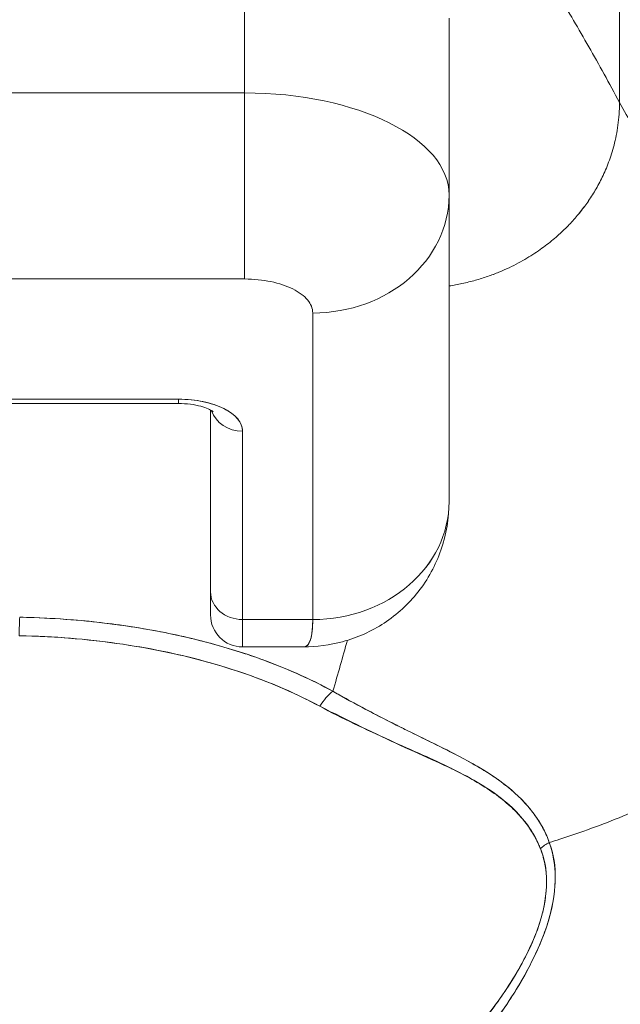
# Model space of a CAD drawing. Header units: inches. Extents: x 16 to 427, y 4 to 276.
# Tile 35 of 111: x 198.025 to 198.372, y 94.223 to 94.792. Entities that reach past the tile are written whole.
import ezdxf

# ---------------------------------------------------------------- set-up
doc = ezdxf.new("R2010")
doc.units = ezdxf.units.IN
doc.header["$LTSCALE"] = 26
doc.header["$MEASUREMENT"] = 0
doc.layers.get('0').update_dxf_attribs({"lineweight": 0})
doc.layers.add('Dimension (ANSI)', color=7, linetype='Continuous', lineweight=5)
doc.layers.add('Visible (ANSI)', color=7, linetype='Continuous', lineweight=5)
doc.styles.add('ROMANS', font='tahoma.ttf')
doc.dimstyles.new('Default (ANSI)', dxfattribs={"dimscale": 26, "dimtxt": 0.07, "dimasz": 0.07, "dimexe": 0.125, "dimexo": 0.0625, "dimgap": 0.031496, "dimtad": 0, "dimtih": 1, "dimtoh": 1, "dimrnd": 1e-08, "dimzin": 0, "dimdsep": 46, "dimtxsty": 'ROMANS', "dimblk": 'Filled-1', "dimcen": 0.09, "dimdle": 0.393701, "dimclrd": 256, "dimclre": 256, "dimclrt": 256, "dimadec": 0, "dimazin": 0, "dimtfac": 0.928571, "dimtofl": 0, "dimtmove": 0, "dimatfit": 3, "dimfxl": 1, "dimtolj": 1, "dimtzin": 0, "dimlwd": -1, "dimlwe": -1, "dimarcsym": 0})

# ---------------------------------------------------------------- blocks, each defined once
blk = doc.blocks.new('Filled-1')
at = {"color": 0}
for p, q in [((0, 0), (-1, 0.17857)), ((-1, 0.17857), (-1, -0.17857)), ((-1, 0), (0, 0)), ((-1, -0.17857), (0, 0))]:
    blk.add_line(p, q, dxfattribs=at)
at = {"color": 0, "flags": 128}
blk.add_lwpolyline([(-1, -0.17857), (0, 0), (-1, 0.17857), (-1, -0.17857)], dxfattribs=at)
at = {"color": 0}
blk.add_solid([(-1, -0.17857), (0, 0), (-1, 0.17857), (-1, -0.17857)], dxfattribs=at)
blk = doc.blocks.new('*D24')
at = {"layer": 'Defpoints', "color": 0, "transparency": 16777216}
for p in [(165.12896, 97.56906), (165.12896, 92.86605), (200.56646, 92.86605)]:
    blk.add_point(p, dxfattribs=at)
at = {"layer": 'Dimension (ANSI)', "transparency": 16777216}
for p, q in [((165.12896, 94.49105), (165.12896, 100.81906)), ((200.56646, 94.49105), (200.56646, 100.81906)), ((166.94896, 97.56906), (174.40474, 97.56906)), ((198.74646, 97.56906), (191.29069, 97.56906))]:
    blk.add_line(p, q, dxfattribs=at)
at = {"layer": 'Dimension (ANSI)', "transparency": 16777216, "xscale": 1.820000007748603, "yscale": 1.820000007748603, "zscale": 1.820000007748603, "rotation": 180}
blk.add_blockref('Filled-1', (165.12896, 97.56906), dxfattribs=at)
at = {"layer": 'Dimension (ANSI)', "transparency": 16777216, "xscale": 1.820000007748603, "yscale": 1.820000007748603, "zscale": 1.820000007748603}
blk.add_blockref('Filled-1', (200.56646, 97.56906), dxfattribs=at)
at = {"layer": 'Dimension (ANSI)', "transparency": 16777216, "insert": (182.84771, 97.56906), "char_height": 1.82, "attachment_point": 5, "style": 'ROMANS'}
blk.add_mtext('\\A1;\\fTahoma|b0|i0;\\H1.8200;35.44\\P\\fTahoma|b0|i0;\\H1.8200;DOOR WIDTH', dxfattribs=at)
blk = doc.blocks.new('*D25')
at = {"layer": 'Defpoints', "color": 0, "transparency": 16777216}
for p in [(201.25596, 97.56906), (200.56646, 92.86605), (201.25596, 91.78442)]:
    blk.add_point(p, dxfattribs=at)
at = {"layer": 'Dimension (ANSI)', "transparency": 16777216}
for p, q in [((200.56646, 94.49105), (200.56646, 100.81906)), ((201.25596, 93.40942), (201.25596, 100.81906)), ((198.74646, 97.56906), (196.92646, 97.56906)), ((203.07596, 97.56906), (204.89596, 97.56906))]:
    blk.add_line(p, q, dxfattribs=at)
at = {"layer": 'Dimension (ANSI)', "transparency": 16777216, "xscale": 1.820000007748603, "yscale": 1.820000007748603, "zscale": 1.820000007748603}
blk.add_blockref('Filled-1', (200.56646, 97.56906), dxfattribs=at)
at = {"layer": 'Dimension (ANSI)', "transparency": 16777216, "xscale": 1.820000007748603, "yscale": 1.820000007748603, "zscale": 1.820000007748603, "rotation": 180}
blk.add_blockref('Filled-1', (201.25596, 97.56906), dxfattribs=at)
at = {"layer": 'Dimension (ANSI)', "transparency": 16777216, "insert": (208.96984, 97.56906), "char_height": 1.82, "attachment_point": 5, "style": 'ROMANS'}
blk.add_mtext('\\A1;(0.69)', dxfattribs=at)

msp = doc.modelspace()

# ---------------------------------------------------------------- linework, layer by layer
at = {"layer": 'Visible (ANSI)'}
for p, q in [((198.37109, 95.1741), (198.37109, 94.74384)), ((198.37109, 94.74384), (198.37109, 95.1741)), ((198.15456, 94.74937), (198.15456, 94.85166)), ((198.15456, 94.85166), (198.15456, 94.74937)), ((198.27267, 94.69032), (198.27267, 94.7926)), ((198.27267, 94.7926), (198.27267, 94.69032)), ((197.60337, 94.74937), (198.15455, 94.74937)), ((198.15456, 94.74937), (197.60337, 94.74937)), ((198.15455, 94.64181), (198.15455, 94.74937)), ((198.15456, 94.64181), (198.15456, 94.74937)), ((198.15456, 94.64181), (198.15456, 94.74937)), ((198.27267, 94.51315), (198.27267, 94.69032)), ((198.27267, 94.69032), (198.27267, 94.51315)), ((197.60337, 94.64181), (198.15456, 94.64181)), ((198.15455, 94.64181), (197.60337, 94.64181)), ((198.19393, 94.44496), (198.19393, 94.62212)), ((198.19393, 94.62212), (198.19393, 94.44496)), ((198.11637, 94.57232), (197.927, 94.57232)), ((197.927, 94.57232), (198.11637, 94.57232)), ((197.927, 94.56984), (198.11637, 94.56984)), ((198.11637, 94.56984), (198.11637, 94.57232)), ((198.11637, 94.57232), (198.11637, 94.56984)), ((198.13487, 94.46098), (198.13487, 94.56606)), ((198.13487, 94.56606), (198.13487, 94.46098)), ((198.15337, 94.44496), (198.15337, 94.55382)), ((198.15337, 94.55382), (198.15337, 94.44496)), ((198.13487, 94.46098), (198.13487, 94.44764)), ((198.15337, 94.44496), (198.15337, 94.42914)), ((198.15337, 94.44496), (198.19393, 94.44496)), ((198.19393, 94.44496), (198.15337, 94.44496)), ((198.15337, 94.42914), (198.15337, 94.44496)), ((198.18867, 94.42914), (198.15337, 94.42914)), ((198.2333, 94.38846), (198.2333, 94.3885)), ((198.2333, 94.3885), (198.2333, 94.38846)), ((198.2333, 94.37748), (198.2333, 94.37749)), ((198.2333, 94.37749), (198.2333, 94.37748)), ((198.26168, 94.36446), (198.26168, 94.36472))]:
    msp.add_line(p, q, dxfattribs=at)
msp.add_arc((198.15337, 94.44764), 0.0185, 180, 270, dxfattribs=at)
for centre, major_axis, ratio, start_param, end_param in [((198.15456, 94.69032), (0.11811, 0), 0.5, 0, 1.570796), ((198.19393, 94.69032), (0.07874, 0), 0.866025, 4.712389, 6.283185), ((198.11637, 94.55382), (0.03701, 0), 0.5, 0, 1.570796), ((198.15337, 94.56984), (-0.0185, 0), 0.866025, 0.262731, 1.570796), ((198.15337, 94.56984), (-0.0185, 0), 0.866025, 0.262731, 1.570796), ((198.19393, 94.51315), (0.07874, 0), 0.866025, 4.712389, 6.283185), ((198.19392, 94.51315), (0.07874, 0), 0.865826, 4.712395, 6.283129), ((198.15337, 94.46098), (-0.0185, 0), 0.866025, 0, 1.570796), ((198.15337, 94.46098), (-0.0185, 0), 0.866025, 0, 1.570796), ((198.02463, 94.43029), (-0.00038, -0.02007), 0.025243, 3.788594, 4.444262), ((198.2056, 94.38799), (0.00951, 0.01768), 0.499899, 0.822765, 1.452292), ((198.2056, 94.38799), (-0.00951, -0.01768), 0.499898, 3.964358, 4.593885), ((198.33856, 94.30272), (0.01865, 0.00744), 0.769737, 1.694033, 2.011377), ((198.33855, 94.30272), (-0.01865, -0.00744), 0.7697, 4.835385, 5.152769)]:
    msp.add_ellipse(centre, major_axis=major_axis, ratio=ratio, start_param=start_param, end_param=end_param, dxfattribs=at)
for points, knots in [([(198.27267, 94.90483), (198.27267, 94.90483), (198.27347, 94.90359), (198.27497, 94.9013), (198.27647, 94.899), (198.27867, 94.89565), (198.28145, 94.89139), (198.28423, 94.88714), (198.2876, 94.88199), (198.29144, 94.87608), (198.29528, 94.87018), (198.2996, 94.86352), (198.30429, 94.85623), (198.30897, 94.84894), (198.31402, 94.84102), (198.31933, 94.83257), (198.32464, 94.82413), (198.33021, 94.81515), (198.33592, 94.80571), (198.34163, 94.79627), (198.3475, 94.78637), (198.35339, 94.77605), (198.35929, 94.76573), (198.36523, 94.755), (198.37109, 94.74384)], [0, 0, 0, 0, 0.125, 0.125, 0.125, 0.25, 0.25, 0.25, 0.375, 0.375, 0.375, 0.5, 0.5, 0.5, 0.625, 0.625, 0.625, 0.75, 0.75, 0.75, 0.875, 0.875, 0.875, 1, 1, 1, 1]), ([(198.37109, 94.74384), (198.36523, 94.755), (198.35929, 94.76573), (198.35339, 94.77605), (198.3475, 94.78637), (198.34163, 94.79627), (198.33592, 94.80571), (198.33021, 94.81515), (198.32464, 94.82413), (198.31933, 94.83257), (198.31402, 94.84102), (198.30897, 94.84894), (198.30429, 94.85623), (198.2996, 94.86352), (198.29528, 94.87018), (198.29144, 94.87608), (198.2876, 94.88199), (198.28423, 94.88714), (198.28145, 94.89139), (198.27867, 94.89565), (198.27647, 94.899), (198.27497, 94.9013), (198.27347, 94.90359), (198.27267, 94.90483), (198.27267, 94.90483)], [0, 0, 0, 0, 0.125, 0.125, 0.125, 0.25, 0.25, 0.25, 0.375, 0.375, 0.375, 0.5, 0.5, 0.5, 0.625, 0.625, 0.625, 0.75, 0.75, 0.75, 0.875, 0.875, 0.875, 1, 1, 1, 1]), ([(198.27267, 94.63777), (198.27524, 94.63817), (198.27772, 94.63863), (198.28012, 94.63915), (198.28281, 94.63973), (198.28538, 94.64037), (198.28785, 94.64107), (198.29031, 94.64176), (198.29267, 94.6425), (198.29493, 94.64328), (198.29718, 94.64406), (198.29934, 94.64487), (198.3014, 94.64572), (198.30347, 94.64656), (198.30544, 94.64744), (198.30732, 94.64833), (198.30921, 94.64922), (198.31101, 94.65013), (198.31273, 94.65105), (198.31445, 94.65197), (198.3161, 94.6529), (198.31767, 94.65384), (198.31924, 94.65478), (198.32075, 94.65572), (198.32219, 94.65667), (198.32363, 94.65762), (198.32501, 94.65857), (198.32633, 94.65952), (198.32765, 94.66048), (198.32892, 94.66144), (198.33013, 94.66239), (198.33257, 94.66431), (198.33481, 94.66622), (198.3369, 94.66814), (198.33899, 94.67007), (198.34094, 94.672), (198.34278, 94.67396), (198.34461, 94.67592), (198.34635, 94.6779), (198.348, 94.67994), (198.34965, 94.68198), (198.35122, 94.68407), (198.35274, 94.68625), (198.35426, 94.68843), (198.35572, 94.6907), (198.35712, 94.69309), (198.35853, 94.69548), (198.35988, 94.698), (198.36117, 94.70069), (198.36247, 94.70338), (198.3637, 94.70624), (198.36485, 94.70931), (198.36599, 94.71239), (198.36704, 94.71568), (198.36796, 94.71922), (198.36887, 94.72277), (198.36966, 94.72658), (198.37021, 94.73067), (198.37077, 94.73477), (198.37109, 94.73915), (198.37109, 94.74384)], [0.0658264, 0.0658264, 0.0658264, 0.0658264, 0.09375, 0.09375, 0.09375, 0.125, 0.125, 0.125, 0.15625, 0.15625, 0.15625, 0.1875, 0.1875, 0.1875, 0.21875, 0.21875, 0.21875, 0.25, 0.25, 0.25, 0.28125, 0.28125, 0.28125, 0.3125, 0.3125, 0.3125, 0.34375, 0.34375, 0.34375, 0.375, 0.375, 0.375, 0.4375, 0.4375, 0.4375, 0.5, 0.5, 0.5, 0.5625, 0.5625, 0.5625, 0.625, 0.625, 0.625, 0.6875, 0.6875, 0.6875, 0.75, 0.75, 0.75, 0.8125, 0.8125, 0.8125, 0.875, 0.875, 0.875, 0.9375, 0.9375, 0.9375, 1, 1, 1, 1]), ([(198.37109, 94.74384), (198.37109, 94.73915), (198.37044, 94.73039), (198.36809, 94.71897), (198.36494, 94.7091), (198.36123, 94.70052), (198.35718, 94.69296), (198.3528, 94.68617), (198.34808, 94.67989), (198.34288, 94.67394), (198.33705, 94.66813), (198.33145, 94.66335), (198.32638, 94.65952), (198.32225, 94.65666), (198.31774, 94.65383), (198.31281, 94.65104), (198.30741, 94.64831), (198.3015, 94.64569), (198.29503, 94.64324), (198.28795, 94.64102), (198.28051, 94.63915), (198.27524, 94.63817), (198.27267, 94.63777)], [0, 0, 0, 0, 0.0625, 0.125, 0.1875, 0.25, 0.3125, 0.375, 0.4375, 0.5, 0.5625, 0.625, 0.65625, 0.6875, 0.71875, 0.75, 0.78125, 0.8125, 0.84375, 0.875, 0.90625, 0.9341736, 0.9341736, 0.9341736, 0.9341736]), ([(198.37109, 94.74384), (198.37604, 94.73441), (198.38165, 94.72585), (198.38781, 94.71793), (198.39397, 94.71), (198.4007, 94.7027), (198.40789, 94.69581), (198.41508, 94.68892), (198.42274, 94.68244), (198.43077, 94.67614), (198.4388, 94.66984), (198.44721, 94.66373), (198.4559, 94.6576), (198.4646, 94.65146), (198.47357, 94.64531), (198.48274, 94.63895), (198.49191, 94.63259), (198.50127, 94.62601), (198.51073, 94.61906), (198.52019, 94.6121), (198.52975, 94.60476), (198.53932, 94.59689), (198.54888, 94.58903), (198.55845, 94.58063), (198.56794, 94.57157)], [0, 0, 0, 0, 0.125006, 0.125006, 0.125006, 0.250011, 0.250011, 0.250011, 0.375017, 0.375017, 0.375017, 0.500022, 0.500022, 0.500022, 0.625028, 0.625028, 0.625028, 0.750033, 0.750033, 0.750033, 0.875039, 0.875039, 0.875039, 1, 1, 1, 1]), ([(198.56794, 94.57157), (198.55845, 94.58063), (198.54887, 94.58903), (198.53931, 94.5969), (198.52974, 94.60477), (198.52018, 94.61211), (198.51072, 94.61906), (198.50126, 94.62602), (198.4919, 94.63259), (198.48273, 94.63895), (198.47357, 94.64532), (198.46459, 94.65147), (198.4559, 94.6576), (198.44721, 94.66373), (198.4388, 94.66984), (198.43077, 94.67614), (198.42273, 94.68244), (198.41508, 94.68892), (198.40789, 94.69581), (198.4007, 94.7027), (198.39397, 94.71), (198.38781, 94.71793), (198.38165, 94.72585), (198.37604, 94.73441), (198.37109, 94.74384)], [0, 0, 0, 0, 0.124999, 0.124999, 0.124999, 0.25, 0.25, 0.25, 0.375, 0.375, 0.375, 0.5, 0.5, 0.5, 0.625, 0.625, 0.625, 0.75, 0.75, 0.75, 0.875, 0.875, 0.875, 1, 1, 1, 1]), ([(198.15456, 94.64181), (198.16001, 94.64176), (198.16502, 94.64126), (198.1697, 94.64029), (198.17438, 94.63931), (198.17874, 94.63785), (198.18238, 94.63603), (198.18602, 94.63421), (198.18894, 94.63203), (198.19089, 94.62969), (198.19284, 94.62735), (198.19382, 94.62485), (198.19393, 94.62212)], [0, 0, 0, 0, 0.25, 0.25, 0.25, 0.5, 0.5, 0.5, 0.75, 0.75, 0.75, 1, 1, 1, 1]), ([(198.15337, 94.55382), (198.15331, 94.55635), (198.1524, 94.55868), (198.15057, 94.56089), (198.14874, 94.56309), (198.14599, 94.56518), (198.14253, 94.5669), (198.13907, 94.56863), (198.13491, 94.57001), (198.13049, 94.57092), (198.12608, 94.57183), (198.12142, 94.57229), (198.11637, 94.57232)], [0, 0, 0, 0, 0.25, 0.25, 0.25, 0.5, 0.5, 0.5, 0.75, 0.75, 0.75, 1, 1, 1, 1]), ([(198.11637, 94.56984), (198.11872, 94.56984), (198.12107, 94.56969), (198.12546, 94.56912), (198.1275, 94.56871), (198.13095, 94.56776), (198.13239, 94.56723), (198.13454, 94.56627), (198.1353, 94.56583), (198.13619, 94.56522), (198.13638, 94.56503), (198.13638, 94.56503)], [4.713492, 4.713492, 4.713492, 4.713492, 4.967802, 4.967802, 5.216068, 5.216068, 5.446392, 5.446392, 5.650549, 5.650549, 5.825911, 5.825911, 5.825911, 5.825911]), ([(198.33058, 94.31606), (198.33259, 94.31667), (198.3346, 94.3173), (198.3366, 94.31794), (198.34279, 94.31993), (198.34893, 94.32203), (198.355, 94.32426), (198.3611, 94.32649), (198.36714, 94.32884), (198.37309, 94.3313), (198.37908, 94.33378), (198.38498, 94.33638), (198.39078, 94.33908), (198.393, 94.34011), (198.3952, 94.34116), (198.39739, 94.34223), (198.40675, 94.34679), (198.41582, 94.35163), (198.42457, 94.35673), (198.43, 94.35989), (198.43531, 94.36316), (198.44049, 94.36652), (198.44568, 94.36989), (198.45074, 94.37335), (198.45565, 94.3769), (198.46057, 94.38045), (198.46535, 94.3841), (198.46998, 94.38782), (198.4746, 94.39154), (198.47908, 94.39534), (198.48341, 94.39923), (198.49039, 94.40549), (198.497, 94.41195), (198.5032, 94.41862), (198.50463, 94.42015), (198.50603, 94.42169), (198.50741, 94.42324), (198.51465, 94.43137), (198.5213, 94.43978), (198.52732, 94.44842), (198.53138, 94.45423), (198.53515, 94.46015), (198.53862, 94.46615), (198.54016, 94.46881), (198.54164, 94.47148), (198.54306, 94.47416), (198.54751, 94.48258), (198.55137, 94.49116), (198.55467, 94.49989), (198.55689, 94.50581), (198.55886, 94.5118), (198.56054, 94.51786), (198.56121, 94.52025), (198.56183, 94.52265), (198.56241, 94.52505), (198.56432, 94.53304), (198.56574, 94.5411), (198.56665, 94.54909), (198.56752, 94.55669), (198.56794, 94.56422), (198.56794, 94.57157)], [0, 0, 0, 0, 0.014459, 0.014459, 0.014459, 0.059138, 0.059138, 0.059138, 0.104088, 0.104088, 0.104088, 0.149346, 0.149346, 0.149346, 0.166667, 0.166667, 0.166667, 0.24084, 0.24084, 0.24084, 0.286952, 0.286952, 0.286952, 0.333189, 0.333189, 0.333189, 0.379462, 0.379462, 0.379462, 0.425634, 0.425634, 0.425634, 0.5, 0.5, 0.5, 0.517058, 0.517058, 0.517058, 0.606463, 0.606463, 0.606463, 0.666667, 0.666667, 0.666667, 0.693307, 0.693307, 0.693307, 0.776792, 0.776792, 0.776792, 0.833333, 0.833333, 0.833333, 0.855634, 0.855634, 0.855634, 0.929684, 0.929684, 0.929684, 1, 1, 1, 1]), ([(198.56794, 94.57157), (198.56794, 94.56423), (198.56752, 94.55669), (198.56665, 94.54909), (198.56574, 94.5411), (198.56432, 94.53304), (198.56241, 94.52505), (198.56183, 94.52266), (198.56122, 94.52028), (198.56056, 94.51791), (198.55887, 94.51184), (198.5569, 94.50583), (198.55467, 94.49989), (198.55137, 94.49116), (198.54751, 94.48258), (198.54306, 94.47416), (198.54164, 94.47148), (198.54016, 94.46881), (198.53863, 94.46616), (198.53515, 94.46015), (198.53138, 94.45423), (198.52732, 94.44842), (198.5213, 94.43978), (198.51465, 94.43137), (198.50741, 94.42324), (198.50603, 94.4217), (198.50463, 94.42016), (198.50321, 94.41863), (198.497, 94.41196), (198.4904, 94.40549), (198.48341, 94.39923), (198.47475, 94.39146), (198.4655, 94.38402), (198.45569, 94.37693), (198.44586, 94.36982), (198.43547, 94.36308), (198.42457, 94.35673), (198.41582, 94.35163), (198.40675, 94.34679), (198.39738, 94.34222), (198.39519, 94.34116), (198.393, 94.34011), (198.39078, 94.33908), (198.38498, 94.33638), (198.37908, 94.33378), (198.37309, 94.3313), (198.36714, 94.32884), (198.3611, 94.32649), (198.355, 94.32426), (198.34893, 94.32203), (198.34279, 94.31993), (198.3366, 94.31794), (198.3346, 94.3173), (198.33259, 94.31667), (198.33058, 94.31606)], [0, 0, 0, 0, 0.070424, 0.070424, 0.070424, 0.144534, 0.144534, 0.144534, 0.166667, 0.166667, 0.166667, 0.223344, 0.223344, 0.223344, 0.306735, 0.306735, 0.306735, 0.333333, 0.333333, 0.333333, 0.393546, 0.393546, 0.393546, 0.482972, 0.482972, 0.482972, 0.5, 0.5, 0.5, 0.574384, 0.574384, 0.574384, 0.666667, 0.666667, 0.666667, 0.759127, 0.759127, 0.759127, 0.833333, 0.833333, 0.833333, 0.850626, 0.850626, 0.850626, 0.89589, 0.89589, 0.89589, 0.940848, 0.940848, 0.940848, 0.985537, 0.985537, 0.985537, 1, 1, 1, 1]), ([(198.27267, 94.51312), (198.27267, 94.50367), (198.27108, 94.49405), (198.26497, 94.47643), (198.26046, 94.46814), (198.2493, 94.45395), (198.2426, 94.44781), (198.22784, 94.4381), (198.21961, 94.43442), (198.20381, 94.43013), (198.19616, 94.42912), (198.18862, 94.42912)], [0, 0, 0, 0, 0.073142, 0.073142, 0.1436544, 0.1436544, 0.2117172, 0.2117172, 0.2795092, 0.2795092, 0.3382442, 0.3382442, 0.3382442, 0.3382442]), ([(198.13487, 94.46098), (198.13487, 94.45567), (198.13487, 94.45196), (198.13487, 94.44982), (198.13487, 94.44839), (198.13487, 94.44766), (198.13487, 94.44765)], [0, 0, 0, 0, 0.2, 0.2, 0.2, 0.33358, 0.33358, 0.33358, 0.33358]), ([(198.20559, 94.4035), (198.19317, 94.4101), (198.18047, 94.41588), (198.16701, 94.42093), (198.16219, 94.42274), (198.15727, 94.42446), (198.15224, 94.42608), (198.14371, 94.42884), (198.13486, 94.43134), (198.12574, 94.43357), (198.11448, 94.43632), (198.10281, 94.43865), (198.09095, 94.44052), (198.08766, 94.44104), (198.08436, 94.44153), (198.08104, 94.44197), (198.06534, 94.4441), (198.04928, 94.44545), (198.0329, 94.44607), (198.03015, 94.44617), (198.0274, 94.44625), (198.02463, 94.44631)], [0, 0, 0, 0, 0.245449, 0.245449, 0.245449, 0.333333, 0.333333, 0.333333, 0.482385, 0.482385, 0.482385, 0.666667, 0.666667, 0.666667, 0.717769, 0.717769, 0.717769, 0.959443, 0.959443, 0.959443, 1, 1, 1, 1]), ([(198.20559, 94.4035), (198.19214, 94.41084), (198.17738, 94.41735), (198.16153, 94.42295), (198.15861, 94.42398), (198.15564, 94.42498), (198.15265, 94.42595), (198.13934, 94.43025), (198.12533, 94.43392), (198.11083, 94.43691), (198.10437, 94.43823), (198.09782, 94.43943), (198.09119, 94.44048), (198.07957, 94.44233), (198.06771, 94.44375), (198.05569, 94.44474), (198.04544, 94.44558), (198.03507, 94.44611), (198.02463, 94.44631)], [0, 0, 0, 0, 0.281412, 0.281412, 0.281412, 0.333333, 0.333333, 0.333333, 0.563955, 0.563955, 0.563955, 0.666667, 0.666667, 0.666667, 0.846576, 0.846576, 0.846576, 1, 1, 1, 1]), ([(198.18865, 94.42912), (198.18904, 94.42912), (198.18941, 94.42919), (198.18975, 94.42933), (198.1913, 94.42995), (198.19232, 94.43182), (198.19296, 94.43459), (198.1931, 94.43517), (198.19321, 94.43578), (198.19332, 94.43643), (198.1937, 94.43888), (198.19387, 94.44183), (198.19393, 94.44496)], [0.6280519, 0.6280519, 0.6280519, 0.6280519, 0.6650279, 0.6650279, 0.6650279, 0.8333333, 0.8333333, 0.8333333, 0.8681604, 0.8681604, 0.8681604, 0.9997913, 0.9997913, 0.9997913, 0.9997913]), ([(198.19393, 94.44496), (198.19391, 94.43996), (198.19347, 94.43605), (198.19264, 94.43338), (198.19181, 94.4307), (198.19058, 94.42927), (198.18891, 94.42915), (198.18883, 94.42914), (198.18875, 94.42914), (198.18867, 94.42914)], [0.0000104, 0.0000104, 0.0000104, 0.0000104, 0.1666667, 0.1666667, 0.1666667, 0.3333333, 0.3333333, 0.3333333, 0.3411809, 0.3411809, 0.3411809, 0.3411809]), ([(198.02424, 94.43562), (198.03422, 94.43543), (198.04417, 94.43493), (198.05406, 94.43412), (198.07205, 94.43265), (198.0898, 94.43017), (198.10699, 94.42665), (198.12385, 94.42321), (198.14017, 94.41877), (198.15565, 94.41334), (198.17065, 94.40808), (198.18486, 94.40189), (198.19795, 94.3948)], [0, 0, 0, 0, 0.15805, 0.15805, 0.15805, 0.445483, 0.445483, 0.445483, 0.727137, 0.727137, 0.727137, 1, 1, 1, 1]), ([(198.02424, 94.43562), (198.04621, 94.43515), (198.06763, 94.43331), (198.0883, 94.43003), (198.10896, 94.42676), (198.12886, 94.42206), (198.14727, 94.41616), (198.16568, 94.41025), (198.18261, 94.40313), (198.19795, 94.3948)], [0, 0, 0, 0, 0.333333, 0.333333, 0.333333, 0.666667, 0.666667, 0.666667, 1, 1, 1, 1]), ([(198.33058, 94.31606), (198.33024, 94.317), (198.32987, 94.31793), (198.32948, 94.31887), (198.32839, 94.32146), (198.32711, 94.32404), (198.32564, 94.32657), (198.32409, 94.32923), (198.32232, 94.33185), (198.32033, 94.3344), (198.31894, 94.33618), (198.31744, 94.33793), (198.31582, 94.33965), (198.31499, 94.34053), (198.31413, 94.3414), (198.31324, 94.34227), (198.31048, 94.34495), (198.30745, 94.34754), (198.30413, 94.35006), (198.30064, 94.35272), (198.29685, 94.35528), (198.29278, 94.35779), (198.29153, 94.35857), (198.29025, 94.35933), (198.28895, 94.3601), (198.28581, 94.36194), (198.28252, 94.36375), (198.2791, 94.36556), (198.27407, 94.36823), (198.26873, 94.37089), (198.26313, 94.37365), (198.25936, 94.3755), (198.25546, 94.37741), (198.25144, 94.37938), (198.24919, 94.38049), (198.24691, 94.38161), (198.24458, 94.38277), (198.23818, 94.38595), (198.23152, 94.38933), (198.22463, 94.39297), (198.21845, 94.39624), (198.21208, 94.39973), (198.20559, 94.4035)], [0, 0, 0, 0, 0.028646, 0.028646, 0.028646, 0.108264, 0.108264, 0.108264, 0.191862, 0.191862, 0.191862, 0.25, 0.25, 0.25, 0.279904, 0.279904, 0.279904, 0.37246, 0.37246, 0.37246, 0.469969, 0.469969, 0.469969, 0.5, 0.5, 0.5, 0.572304, 0.572304, 0.572304, 0.678496, 0.678496, 0.678496, 0.75, 0.75, 0.75, 0.790087, 0.790087, 0.790087, 0.900698, 0.900698, 0.900698, 1, 1, 1, 1]), ([(198.33058, 94.31606), (198.32789, 94.32365), (198.32372, 94.33045), (198.31857, 94.33655), (198.3185, 94.33664), (198.31843, 94.33672), (198.31835, 94.33681), (198.31357, 94.34243), (198.30796, 94.34745), (198.30128, 94.3522), (198.30083, 94.35253), (198.30037, 94.35285), (198.29991, 94.35317), (198.29733, 94.35495), (198.29461, 94.35669), (198.29174, 94.35842), (198.28979, 94.3596), (198.28778, 94.36076), (198.2857, 94.36193), (198.28207, 94.36397), (198.27825, 94.366), (198.27425, 94.36804), (198.27323, 94.36857), (198.2722, 94.3691), (198.27115, 94.36962), (198.26672, 94.37187), (198.26209, 94.37415), (198.25726, 94.37653), (198.25292, 94.37866), (198.24842, 94.38087), (198.24378, 94.38319), (198.24335, 94.3834), (198.24293, 94.38361), (198.24251, 94.38382), (198.23866, 94.38575), (198.23471, 94.38776), (198.23067, 94.38985), (198.22642, 94.39206), (198.22207, 94.39436), (198.21763, 94.39677), (198.21369, 94.39892), (198.20967, 94.40116), (198.20559, 94.4035)], [0, 0, 0, 0, 0.2, 0.2, 0.2, 0.202822, 0.202822, 0.202822, 0.387433, 0.387433, 0.387433, 0.4, 0.4, 0.4, 0.469613, 0.469613, 0.469613, 0.517, 0.517, 0.517, 0.6, 0.6, 0.6, 0.621251, 0.621251, 0.621251, 0.71154, 0.71154, 0.71154, 0.792621, 0.792621, 0.792621, 0.8, 0.8, 0.8, 0.866842, 0.866842, 0.866842, 0.937291, 0.937291, 0.937291, 1, 1, 1, 1]), ([(198.19795, 94.3948), (198.20457, 94.39122), (198.21119, 94.38789), (198.21776, 94.38474), (198.22473, 94.38138), (198.23163, 94.37823), (198.23842, 94.37517), (198.24489, 94.37226), (198.25127, 94.36944), (198.25748, 94.36663), (198.26305, 94.36412), (198.26848, 94.36161), (198.2737, 94.35899), (198.27411, 94.35878), (198.27452, 94.35858), (198.27493, 94.35837), (198.27925, 94.35617), (198.28344, 94.35395), (198.28744, 94.35164), (198.29142, 94.34934), (198.29522, 94.34696), (198.29879, 94.34442), (198.30201, 94.34213), (198.30505, 94.33971), (198.30788, 94.33715), (198.31043, 94.33482), (198.31281, 94.33237), (198.31499, 94.32979), (198.31696, 94.32746), (198.31876, 94.32501), (198.32038, 94.32245), (198.32184, 94.32013), (198.32316, 94.31771), (198.3243, 94.3152), (198.32469, 94.31432), (198.32507, 94.31343), (198.32542, 94.31253)], [0, 0, 0, 0, 0.123264, 0.123264, 0.123264, 0.254167, 0.254167, 0.254167, 0.37913, 0.37913, 0.37913, 0.491157, 0.491157, 0.491157, 0.5, 0.5, 0.5, 0.593399, 0.593399, 0.593399, 0.686267, 0.686267, 0.686267, 0.770296, 0.770296, 0.770296, 0.846506, 0.846506, 0.846506, 0.915548, 0.915548, 0.915548, 0.978208, 0.978208, 0.978208, 1, 1, 1, 1]), ([(198.19795, 94.3948), (198.21498, 94.38644), (198.23037, 94.37872), (198.24456, 94.37217), (198.25875, 94.36563), (198.27176, 94.36025), (198.28286, 94.35436), (198.29397, 94.34848), (198.30318, 94.3421), (198.31025, 94.33513), (198.31732, 94.32815), (198.32227, 94.32059), (198.32542, 94.31253)], [0, 0, 0, 0, 0.25, 0.25, 0.25, 0.5, 0.5, 0.5, 0.75, 0.75, 0.75, 1, 1, 1, 1]), ([(198.32542, 94.31253), (198.32739, 94.30753), (198.32861, 94.30207), (198.32892, 94.2962), (198.32918, 94.29122), (198.32878, 94.28595), (198.32778, 94.28054), (198.32732, 94.27807), (198.32674, 94.27556), (198.32602, 94.27303), (198.32361, 94.26442), (198.31976, 94.25552), (198.31507, 94.24676), (198.31454, 94.24578), (198.31401, 94.24481), (198.31347, 94.24383), (198.30887, 94.2356), (198.30347, 94.22748), (198.29756, 94.2196), (198.29046, 94.21014), (198.28261, 94.20101), (198.27416, 94.19227), (198.26866, 94.18658), (198.2629, 94.18105), (198.25693, 94.1757), (198.25269, 94.17191), (198.24835, 94.16821), (198.24393, 94.16461), (198.23332, 94.15598), (198.22221, 94.1479), (198.21068, 94.14039), (198.20115, 94.13419), (198.19134, 94.12839), (198.18129, 94.12299), (198.18037, 94.12249), (198.17944, 94.122), (198.17852, 94.12151), (198.16868, 94.11632), (198.15863, 94.11153), (198.14839, 94.10713), (198.13922, 94.10319), (198.1299, 94.09957), (198.12047, 94.09629), (198.11209, 94.09336), (198.10361, 94.0907), (198.09507, 94.08832)], [0, 0, 0, 0, 0.067597, 0.067597, 0.067597, 0.125, 0.125, 0.125, 0.151167, 0.151167, 0.151167, 0.240091, 0.240091, 0.240091, 0.25, 0.25, 0.25, 0.333853, 0.333853, 0.333853, 0.434449, 0.434449, 0.434449, 0.5, 0.5, 0.5, 0.546484, 0.546484, 0.546484, 0.657929, 0.657929, 0.657929, 0.75, 0.75, 0.75, 0.758447, 0.758447, 0.758447, 0.848119, 0.848119, 0.848119, 0.928517, 0.928517, 0.928517, 1, 1, 1, 1]), ([(198.32542, 94.31253), (198.32786, 94.30695), (198.32902, 94.30056), (198.329, 94.29344), (198.32898, 94.28631), (198.32779, 94.27846), (198.32512, 94.26995), (198.32245, 94.26143), (198.3183, 94.25224), (198.3128, 94.24266), (198.3073, 94.23309), (198.30046, 94.22312), (198.29236, 94.21301), (198.28426, 94.2029), (198.2749, 94.19264), (198.26419, 94.18243), (198.25349, 94.17222), (198.24143, 94.16205), (198.22764, 94.15202), (198.21385, 94.142), (198.19828, 94.13219), (198.18278, 94.12379), (198.16728, 94.11539), (198.15187, 94.10834), (198.13718, 94.10251), (198.1225, 94.09668), (198.10855, 94.09204), (198.09507, 94.08832)], [0, 0, 0, 0, 0.111111, 0.111111, 0.111111, 0.222222, 0.222222, 0.222222, 0.333333, 0.333333, 0.333333, 0.444444, 0.444444, 0.444444, 0.555556, 0.555556, 0.555556, 0.666667, 0.666667, 0.666667, 0.777778, 0.777778, 0.777778, 0.888889, 0.888889, 0.888889, 1, 1, 1, 1]), ([(198.09908, 94.07838), (198.11314, 94.08285), (198.12804, 94.08814), (198.14295, 94.09446), (198.14755, 94.0964), (198.15216, 94.09845), (198.15675, 94.1006), (198.16064, 94.10242), (198.16452, 94.10431), (198.16838, 94.10627), (198.17782, 94.11106), (198.18708, 94.11621), (198.19592, 94.12154), (198.20151, 94.12491), (198.20693, 94.12835), (198.21213, 94.13181), (198.21597, 94.13436), (198.21969, 94.13693), (198.22329, 94.13951), (198.22389, 94.13994), (198.22449, 94.14038), (198.22509, 94.14081), (198.23608, 94.14877), (198.24599, 94.15684), (198.25511, 94.16502), (198.25548, 94.16535), (198.25584, 94.16567), (198.25621, 94.166), (198.26675, 94.17553), (198.27624, 94.18521), (198.28461, 94.19483), (198.28646, 94.19695), (198.28825, 94.19906), (198.28999, 94.20117), (198.29093, 94.20231), (198.29185, 94.20345), (198.29276, 94.20459), (198.30001, 94.21364), (198.30627, 94.22258), (198.31161, 94.23127), (198.31248, 94.23269), (198.31332, 94.2341), (198.31414, 94.2355), (198.32037, 94.24616), (198.3252, 94.25641), (198.32848, 94.26594), (198.32862, 94.26633), (198.32875, 94.26673), (198.32888, 94.26713), (198.33216, 94.27698), (198.33375, 94.28603), (198.33398, 94.29418), (198.33422, 94.30234), (198.3331, 94.3096), (198.33058, 94.31606)], [0, 0, 0, 0, 0.095523, 0.095523, 0.095523, 0.125, 0.125, 0.125, 0.150006, 0.150006, 0.150006, 0.211266, 0.211266, 0.211266, 0.25, 0.25, 0.25, 0.278579, 0.278579, 0.278579, 0.283368, 0.283368, 0.283368, 0.371453, 0.371453, 0.371453, 0.375, 0.375, 0.375, 0.477463, 0.477463, 0.477463, 0.5, 0.5, 0.5, 0.512193, 0.512193, 0.512193, 0.609209, 0.609209, 0.609209, 0.625, 0.625, 0.625, 0.744987, 0.744987, 0.744987, 0.75, 0.75, 0.75, 0.875, 0.875, 0.875, 1, 1, 1, 1]), ([(198.09908, 94.07838), (198.10794, 94.08108), (198.11653, 94.08402), (198.12485, 94.08715), (198.13466, 94.09083), (198.14409, 94.09478), (198.15314, 94.09892), (198.15652, 94.10047), (198.15985, 94.10205), (198.16313, 94.10366), (198.17021, 94.10712), (198.17704, 94.11071), (198.18362, 94.11438), (198.1951, 94.12078), (198.20582, 94.12746), (198.21585, 94.13433), (198.22814, 94.14273), (198.23938, 94.15141), (198.24963, 94.16021), (198.25255, 94.16272), (198.25538, 94.16523), (198.25814, 94.16776), (198.26601, 94.17496), (198.27322, 94.18221), (198.27982, 94.18944), (198.28364, 94.19364), (198.28725, 94.19783), (198.29067, 94.202), (198.29511, 94.20742), (198.29919, 94.21282), (198.30295, 94.21815), (198.30706, 94.22399), (198.31077, 94.22974), (198.31407, 94.23539), (198.31629, 94.23919), (198.31833, 94.24294), (198.32018, 94.24662), (198.32361, 94.2534), (198.32641, 94.25997), (198.32856, 94.26618), (198.3295, 94.26892), (198.33032, 94.2716), (198.33102, 94.27421), (198.33275, 94.28074), (198.33373, 94.28691), (198.33394, 94.29286), (198.33401, 94.29482), (198.334, 94.29676), (198.33392, 94.29867), (198.33363, 94.30487), (198.33248, 94.31072), (198.33058, 94.31605)], [0, 0, 0, 0, 0.047704, 0.047704, 0.047704, 0.103949, 0.103949, 0.103949, 0.125, 0.125, 0.125, 0.170549, 0.170549, 0.170549, 0.25, 0.25, 0.25, 0.347289, 0.347289, 0.347289, 0.375, 0.375, 0.375, 0.454119, 0.454119, 0.454119, 0.5, 0.5, 0.5, 0.559712, 0.559712, 0.559712, 0.625, 0.625, 0.625, 0.668948, 0.668948, 0.668948, 0.75, 0.75, 0.75, 0.785781, 0.785781, 0.785781, 0.875, 0.875, 0.875, 0.904424, 0.904424, 0.904424, 1, 1, 1, 1])]:
    msp.add_open_spline(points, degree=3, knots=knots, dxfattribs=at)
for points in [[(198.27267, 94.51315), (198.27267, 94.51299), (198.27267, 94.51283), (198.27266, 94.51268)], [(198.04675, 94.43464), (198.04675, 94.43465), (198.04675, 94.43465), (198.04675, 94.43466)], [(198.21394, 94.43293), (198.21124, 94.42331), (198.20845, 94.4135), (198.20559, 94.4035)], [(198.20559, 94.4035), (198.20845, 94.4135), (198.21124, 94.42331), (198.21394, 94.43293)]]:
    msp.add_open_spline(points, degree=3, dxfattribs=at)

# ---------------------------------------------------------------- dimensions: what is measured, and where the dimension line sits
at = {"layer": 'Dimension (ANSI)'}
for base, p2, text, picture, middle in [((165.12896, 97.56906), (165.12896, 92.86605), '\\fTahoma|b0|i0;\\H1.8200;<>\\P\\fTahoma|b0|i0;\\H1.8200;DOOR WIDTH', '*D24', (182.84771, 97.56906)), ((201.25596, 97.56906), (201.25596, 91.78442), '(<>)', '*D25', (208.96984, 97.56906))]:
    dim = msp.add_linear_dim(base=base, p1=(200.56646, 92.86605), p2=p2, angle=180, text=text, dimstyle='Default (ANSI)', override={"dimgap": 0.031496, "dimtih": 0, "dimtoh": 0, "dimdec": 2, "dimtol": 0, "dimlim": 0, "dimtp": 0, "dimtm": 0, "dimtdec": 2, "dimatfit": 1}, dxfattribs=at)
    dim.commit()
    dim.dimension.update_dxf_attribs({"geometry": picture, "text_midpoint": middle, "dimtype": 160})

doc.saveas('drawing.dxf')
